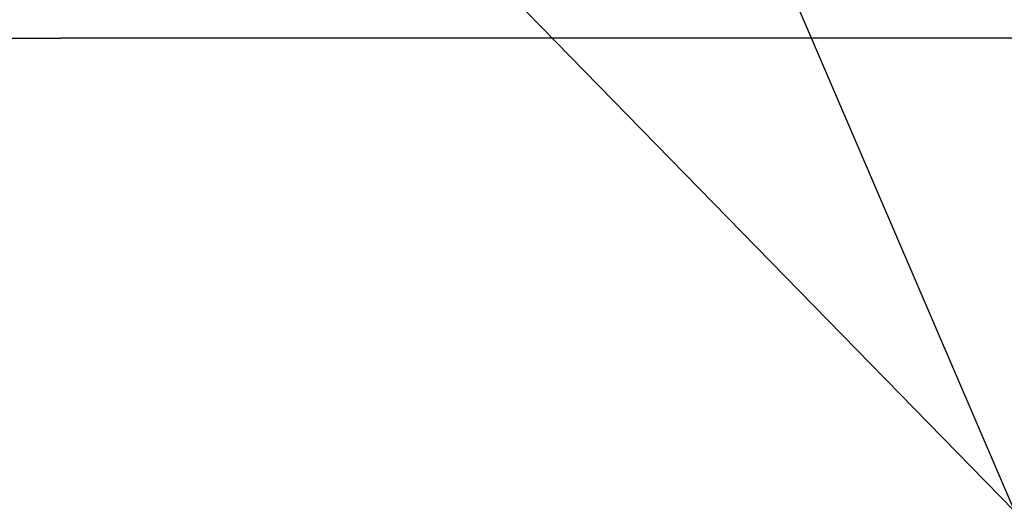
# Model space of a CAD drawing. Extents: x 26 to 410, y 32 to 287.
# Tile 9 of 47: x 82 to 110, y 101 to 115. Entities that reach past the tile are written whole.
import ezdxf

# ---------------------------------------------------------------- set-up
doc = ezdxf.new("R2010")
doc.units = 0
doc.header["$LTSCALE"] = 23.1
doc.layers.get('0').update_dxf_attribs({"linetype": 'CONTINUOUS'})
doc.layers.add('ALL_DIM', color=7, linetype='CONTINUOUS')
doc.layers.add('ALL_NOTE', color=7, linetype='CONTINUOUS')
doc.dimstyles.get("Standard").update_dxf_attribs({"dimtxt": 2.5, "dimasz": 2.5, "dimexe": 1.25, "dimexo": 0.625, "dimtad": 1, "dimcen": 2.5, "dimazin": 3, "dimtfac": 1, "dimtmove": 0, "dimatfit": 3})

# ---------------------------------------------------------------- blocks, each defined once
blk = doc.blocks.new('_OPEN')
at = {"color": 0, "linetype": 'BYBLOCK'}
for p, q in [((0, 0), (-1, 0.25)), ((-1, -0.25), (0, 0)), ((-1, 0), (0, 0))]:
    blk.add_line(p, q, dxfattribs=at)
blk = doc.blocks.new('*D17')
at = {"layer": 'ALL_DIM', "color": 2, "linetype": 'CONTINUOUS'}
for p, q in [((50.876, 137.381), (50.876, 113.16)), ((115.676, 137.381), (115.676, 113.16)), ((50.876, 114.16), (83.276, 114.16)), ((115.676, 114.16), (83.276, 114.16))]:
    blk.add_line(p, q, dxfattribs=at)
at = {"layer": 'ALL_DIM', "color": 2, "linetype": 'CONTINUOUS', "xscale": 2, "yscale": 2, "zscale": 2, "rotation": 180}
blk.add_blockref('_OPEN', (50.876, 114.16), dxfattribs=at)
at = {"layer": 'ALL_DIM', "color": 2, "linetype": 'CONTINUOUS', "xscale": 2, "yscale": 2, "zscale": 2}
blk.add_blockref('_OPEN', (115.676, 114.16), dxfattribs=at)

msp = doc.modelspace()

# ---------------------------------------------------------------- linework, layer by layer
at = {"layer": 'ALL_NOTE', "color": 2, "linetype": 'CONTINUOUS'}
for p in [(73.866, 138.025), (94.236, 138.041)]:
    msp.add_line(p, (110.244, 100.774), dxfattribs=at)

# ---------------------------------------------------------------- dimensions: what is measured, and where the dimension line sits
at = {"layer": 'ALL_DIM', "color": 2, "linetype": 'CONTINUOUS'}
dim = msp.add_linear_dim(base=(50.876, 114.16), p1=(115.676, 137.381), p2=(50.876, 137.381), angle=180, dimstyle='Standard', dxfattribs=at)
dim.commit()
dim.dimension.update_dxf_attribs({"geometry": '*D17', "text_midpoint": (79.148, 114.96), "dimtype": 128})

doc.saveas('drawing.dxf')
